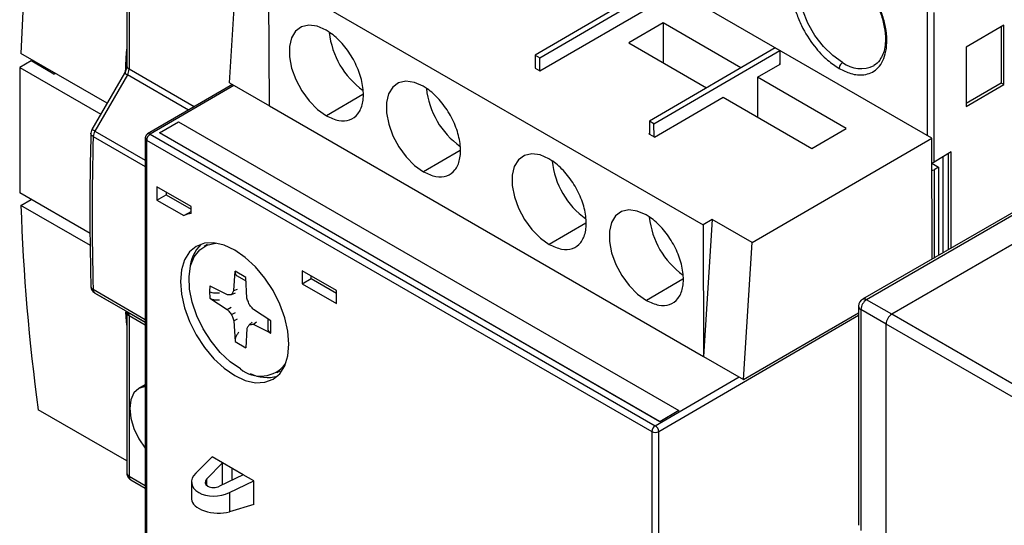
# Model space of a CAD drawing. Header units: millimetres. Extents: x 0 to 432, y 0 to 279.
# Tile 13 of 17: x 319 to 380, y 190 to 221. Entities that reach past the tile are written whole.
import ezdxf

# ---------------------------------------------------------------- set-up
doc = ezdxf.new("R2010")
doc.units = ezdxf.units.MM

msp = doc.modelspace()

# ---------------------------------------------------------------- linework, layer by layer
for p, q in [((375.134, 214.043), (343.315, 232.413)), ((325.329, 228.445), (325.329, 218.515)), ((325.476, 228.241), (325.476, 218.311)), ((331.678, 217.471), (332.213, 225.948)), ((334.122, 224.19), (360.992, 208.678)), ((334.153, 216.042), (334.122, 224.19)), ((358.373, 223.713), (350.595, 219.183)), ((350.878, 219.02), (358.656, 223.549)), ((350.881, 218.205), (358.659, 222.735)), ((374.852, 221.887), (374.852, 214.207)), ((375.276, 212.563), (375.276, 221.821)), ((358.517, 221.176), (356.396, 219.941)), ((363.329, 218.399), (358.517, 221.176)), ((358.517, 221.176), (358.527, 218.711)), ((379.589, 221.029), (377.256, 219.682)), ((379.426, 220.935), (379.426, 217.449)), ((379.589, 217.355), (379.589, 221.029)), ((356.396, 219.941), (361.207, 217.164)), ((365.444, 219.631), (357.666, 215.101)), ((357.949, 214.938), (365.727, 219.467)), ((365.444, 219.631), (365.727, 219.467)), ((365.727, 219.467), (365.73, 218.653)), ((377.256, 219.682), (377.256, 216.008)), ((319.414, 218.82), (318.707, 218.412)), ((324.11, 216.2), (318.785, 219.274)), ((320.829, 218.004), (319.414, 218.82)), ((350.595, 219.183), (350.878, 219.02)), ((350.595, 219.183), (350.598, 218.369)), ((350.881, 218.205), (350.878, 219.02)), ((318.707, 218.412), (318.707, 210.655)), ((318.707, 218.412), (323.718, 215.52)), ((320.475, 218.208), (320.475, 218.298)), ((329.509, 215.982), (325.476, 218.311)), ((350.598, 218.369), (350.881, 218.205)), ((364.351, 217.809), (365.765, 218.632)), ((365.73, 218.653), (365.765, 218.632)), ((365.73, 218.612), (365.73, 218.653)), ((320.829, 218.004), (320.907, 218.049)), ((325.189, 218.068), (323.177, 214.583)), ((325.372, 217.962), (323.36, 214.477)), ((329.157, 215.777), (325.372, 217.962)), ((369.831, 214.645), (364.351, 217.809)), ((364.351, 217.809), (364.36, 215.343)), ((331.873, 217.359), (326.624, 214.302)), ((331.961, 217.308), (326.774, 214.287)), ((331.678, 217.471), (334.153, 216.042)), ((379.426, 217.449), (377.256, 216.196)), ((377.256, 216.008), (379.589, 217.355)), ((379.589, 217.355), (379.426, 217.449)), ((339.941, 216.742), (337.683, 215.427)), ((357.987, 214.103), (362.23, 216.573)), ((362.23, 216.573), (367.71, 213.41)), ((334.153, 216.042), (361.023, 200.531)), ((327.348, 214.368), (328.53, 215.056)), ((328.53, 215.056), (359.494, 197.18)), ((357.666, 215.101), (357.669, 214.287)), ((357.949, 214.938), (357.666, 215.101)), ((323.36, 214.477), (326.475, 212.678)), ((357.952, 214.123), (357.949, 214.938)), ((367.71, 213.41), (369.831, 214.645)), ((323.256, 214.142), (326.475, 212.284)), ((326.475, 214.043), (326.475, 178.044)), ((326.563, 213.921), (357.817, 195.878)), ((326.563, 213.921), (326.563, 177.922)), ((326.774, 214.287), (358.029, 196.245)), ((358.312, 196.498), (327.348, 214.374)), ((358.312, 196.492), (327.348, 214.368)), ((357.669, 214.327), (357.634, 214.307)), ((357.669, 214.287), (357.634, 214.307)), ((357.669, 214.287), (357.952, 214.123)), ((357.987, 214.103), (357.952, 214.123)), ((364.033, 207.579), (375.134, 214.043)), ((375.163, 206.558), (375.134, 214.043)), ((345.951, 213.272), (343.694, 211.957)), ((376.336, 213.186), (375.276, 212.563)), ((375.82, 212.883), (375.82, 206.937)), ((376.174, 207.142), (376.174, 213.091)), ((376.336, 207.236), (376.336, 213.186)), ((375.14, 212.493), (375.559, 212.252)), ((375.559, 212.252), (375.276, 212.088)), ((375.276, 212.088), (375.276, 206.623)), ((375.559, 212.252), (375.559, 206.787)), ((329.321, 209.805), (327.2, 211.03)), ((327.2, 211.03), (327.2, 210.213)), ((382.837, 210.988), (370.852, 204.069)), ((382.983, 210.904), (371.104, 204.046)), ((323.068, 208.137), (318.707, 210.655)), ((318.785, 209.884), (319.414, 210.247)), ((327.2, 210.213), (327.765, 210.54)), ((327.2, 210.213), (328.868, 209.25)), ((327.765, 210.703), (327.765, 210.54)), ((327.765, 210.54), (329.321, 209.642)), ((323.078, 207.406), (318.785, 209.884)), ((329.321, 209.388), (329.321, 209.805)), ((384.539, 210.006), (372.659, 203.148)), ((328.868, 209.25), (329.321, 209.511)), ((361.558, 209.008), (360.992, 208.678)), ((361.558, 209.008), (361.023, 200.531)), ((364.033, 207.579), (361.558, 209.008)), ((353.729, 208.782), (351.472, 207.467)), ((360.992, 208.678), (361.023, 200.531)), ((330.324, 207.456), (330.112, 207.333)), ((363.498, 199.102), (364.033, 207.579)), ((331.958, 204.606), (332.032, 205.805)), ((332.691, 205.425), (332.032, 205.805)), ((332.172, 205.514), (332.704, 205.204)), ((332.765, 204.141), (332.691, 205.425)), ((338.301, 204.621), (336.189, 205.84)), ((336.189, 205.84), (336.189, 205.024)), ((336.189, 205.024), (336.75, 205.353)), ((336.75, 205.353), (336.75, 205.516)), ((336.75, 205.353), (338.301, 204.457)), ((359.74, 205.312), (357.482, 203.997)), ((330.475, 204.906), (330.446, 204.542)), ((330.475, 204.906), (331.55, 204.37)), ((331.958, 204.606), (332.19, 204.694)), ((336.189, 205.024), (338.301, 203.804)), ((326.475, 202.808), (323.256, 204.666)), ((323.36, 204.45), (325.372, 203.288)), ((326.475, 202.652), (323.36, 204.45)), ((330.446, 204.542), (330.475, 204.145)), ((330.475, 204.145), (331.55, 203.439)), ((331.819, 204.376), (332.051, 204.464)), ((338.301, 203.804), (338.301, 204.621)), ((331.55, 203.439), (331.782, 203.573)), ((370.609, 203.678), (370.604, 203.638)), ((370.604, 203.638), (370.604, 190.08)), ((372.659, 203.148), (371.104, 204.046)), ((325.329, 203.264), (325.329, 193.334)), ((325.372, 203.288), (326.475, 202.651)), ((325.476, 203.059), (325.476, 193.129)), ((325.476, 203.059), (326.475, 202.482)), ((331.819, 203.123), (332.051, 203.257)), ((331.958, 202.732), (332.19, 202.866)), ((334.248, 202.728), (333.173, 203.433)), ((358.242, 195.878), (370.604, 203.077)), ((363.498, 199.102), (370.604, 203.24)), ((372.306, 202.535), (370.75, 203.433)), ((370.75, 203.433), (370.75, 189.756)), ((383.054, 197.147), (372.659, 203.148)), ((331.958, 202.732), (332.032, 201.448)), ((332.765, 202.266), (332.691, 201.067)), ((333.096, 202.654), (332.904, 202.496)), ((333.365, 202.659), (333.173, 202.502)), ((334.248, 201.967), (333.173, 202.502)), ((334.064, 202.849), (334.066, 202.233)), ((334.248, 201.967), (334.248, 202.728)), ((372.306, 188.858), (372.306, 202.535)), ((382.7, 196.535), (372.306, 202.535)), ((332.032, 201.448), (332.691, 201.067)), ((361.023, 200.531), (363.498, 199.102)), ((334.611, 199.539), (334.823, 199.661)), ((358.029, 196.245), (363.215, 199.265)), ((326.475, 198.784), (326.074, 198.553)), ((325.329, 194.071), (319.854, 197.232)), ((359.494, 197.18), (358.312, 196.492)), ((357.817, 195.878), (357.817, 159.879)), ((358.242, 159.879), (358.242, 195.878)), ((330.617, 194.318), (329.599, 193.304)), ((330.276, 192.959), (331.265, 193.944)), ((331.265, 193.944), (330.617, 194.318)), ((332.538, 193.209), (331.265, 193.944)), ((331.265, 192.588), (331.265, 193.944)), ((325.476, 193.129), (326.475, 192.552)), ((332.538, 193.209), (331.077, 192.497)), ((331.831, 193.617), (331.831, 192.864)), ((333.186, 192.835), (332.538, 193.209)), ((325.579, 192.901), (326.475, 192.383)), ((329.341, 192.755), (329.341, 191.703)), ((330.276, 192.548), (330.276, 192.959)), ((331.682, 192.101), (333.186, 192.835)), ((333.186, 191.365), (333.186, 192.835)), ((331.682, 192.101), (331.682, 190.923)), ((333.186, 191.365), (331.682, 190.923))]:
    msp.add_line(p, q)
at = {"flags": 128}
for points in [[(369.617, 218.725), (369.008, 219.155), (368.43, 219.723), (367.911, 220.399), (367.477, 221.15), (367.151, 221.937), (366.949, 222.722), (366.88, 223.465), (366.949, 224.129), (367.151, 224.68), (367.477, 225.091), (367.694, 225.244)], [(337.663, 220.723), (337.114, 220.964), (336.596, 221.036), (336.142, 220.937), (335.776, 220.671), (335.521, 220.254), (335.391, 219.711), (335.393, 219.073), (335.528, 218.377), (335.788, 217.663), (336.157, 216.973), (336.614, 216.347), (337.133, 215.822), (337.683, 215.427)], [(325.248, 218.034), (325.299, 219.015), (325.329, 219.544)], [(325.189, 218.068), (325.195, 218.064), (325.218, 218.051), (325.256, 218.029), (325.308, 217.999), (325.372, 217.962)], [(343.674, 217.253), (343.124, 217.494), (342.607, 217.567), (342.152, 217.467), (341.787, 217.201), (341.531, 216.785), (341.401, 216.242), (341.404, 215.603), (341.538, 214.907), (341.798, 214.193), (342.167, 213.503), (342.625, 212.877), (343.143, 212.352), (343.694, 211.957)], [(323.36, 214.477), (323.296, 214.514), (323.244, 214.544), (323.206, 214.566), (323.183, 214.579), (323.177, 214.583)], [(351.452, 212.763), (350.902, 213.004), (350.385, 213.076), (349.93, 212.977), (349.565, 212.711), (349.309, 212.295), (349.179, 211.751), (349.182, 211.113), (349.317, 210.417), (349.576, 209.703), (349.945, 209.013), (350.403, 208.387), (350.922, 207.862), (351.472, 207.467)], [(357.462, 209.293), (356.913, 209.534), (356.395, 209.607), (355.941, 209.507), (355.575, 209.241), (355.32, 208.825), (355.19, 208.282), (355.192, 207.643), (355.327, 206.947), (355.587, 206.233), (355.956, 205.543), (356.413, 204.917), (356.932, 204.392), (357.482, 203.997)], [(335.367, 201.293), (335.302, 202.087), (335.111, 202.925), (334.801, 203.775), (334.383, 204.604), (333.874, 205.38), (333.293, 206.073), (332.663, 206.658), (332.008, 207.111), (331.353, 207.414), (330.723, 207.557), (330.142, 207.534), (329.633, 207.346), (329.215, 206.999), (328.905, 206.508), (328.714, 205.89), (328.649, 205.171), (328.714, 204.377), (328.905, 203.539), (329.215, 202.689), (329.633, 201.861), (330.142, 201.084), (330.723, 200.391), (331.353, 199.806), (332.008, 199.354), (332.663, 199.05), (333.293, 198.907), (333.874, 198.93), (334.383, 199.118), (334.801, 199.465), (335.111, 199.956), (335.302, 200.574), (335.367, 201.293)], [(332.361, 199.762), (331.721, 200.207), (331.107, 200.784), (330.544, 201.47), (330.055, 202.236), (329.661, 203.051), (329.378, 203.883), (329.216, 204.696), (329.184, 205.457), (329.281, 206.135), (329.505, 206.704), (329.845, 207.138), (330.289, 207.421), (330.817, 207.54), (330.846, 207.542)], [(325.329, 202.473), (325.299, 202.968), (325.28, 203.301)], [(326.475, 198.676), (326.47, 198.675), (326.074, 198.553), (325.771, 198.272), (325.58, 197.85), (325.515, 197.317), (325.58, 196.709), (325.771, 196.067), (326.074, 195.435), (326.47, 194.856), (326.475, 194.85)]]:
    msp.add_lwpolyline(points, dxfattribs=at)
for centre, radius, start, end in [((480.068, 213.841), 161.375, 173.12448, 178.07078), ((342.892, 221.114), 5.058, 185.97027, 234.41157), ((370.744, 220.251), 1.897, 233.55784, 295.60618), ((325.579, 218.54), 0.251, 185.69477, 245.62614), ((324.755, 218.335), 0.721, 328.8558, 358.04354), ((348.902, 217.644), 5.058, 185.97027, 234.41158), ((323.987, 214.1), 0.732, 148.99835, 176.72496), ((492.892, 209.404), 169.702, 178.40019, 181.59981), ((326.622, 214.056), 0.148, 184.8608, 246.32557), ((327.024, 213.899), 0.461, 122.76194, 177.38195), ((326.687, 214.173), 0.143, 52.64724, 116.03582), ((356.681, 213.154), 5.058, 185.97027, 234.41157), ((375.086, 212.434), 0.395, 278.17917, 298.77356), ((441.019, 213.841), 122.297, 181.8544, 187.80544), ((329.788, 207.042), 2.392, 101.26604, 112.62459), ((362.691, 209.684), 5.058, 185.97028, 234.41156), ((331.601, 205.801), 2.366, 134.80972, 176.55279), ((323.501, 204.651), 0.245, 176.37554, 234.80113), ((371.091, 203.64), 0.487, 113.87184, 180.30902), ((370.953, 203.793), 0.294, 59.18637, 101.20109), ((370.854, 203.663), 0.251, 185.69454, 245.62528), ((371.518, 203.399), 0.768, 122.60556, 177.39431), ((325.579, 203.289), 0.252, 185.74533, 245.62171), ((325.225, 203.084), 0.252, 354.37951, 54.30297), ((373.074, 202.5), 0.768, 122.60556, 177.39431), ((333.611, 201.269), 1.958, 230.33234, 322.26021), ((334.029, 201.594), 2.366, 243.44001, 285.18671), ((358.278, 195.857), 0.461, 122.76194, 177.38195), ((357.779, 195.855), 0.463, 2.86404, 57.42493), ((358.029, 196.287), 0.461, 242.60958, 297.39042), ((325.579, 193.358), 0.251, 185.69477, 245.62614), ((325.721, 193.102), 0.246, 173.70141, 234.98616)]:
    msp.add_arc(centre, radius, start, end)
for centre, major_axis, ratio, start_param, end_param in [((375.064, 212.686), (0.3, 0.002), 0.582304, 4.965764, 5.493348), ((330.841, 192.842), (1.497, 0.144), 0.631511, 2.485709, 5.246674), ((330.754, 192.781), (0.576, 0.055), 0.631511, 2.485709, 5.246674), ((330.841, 191.617), (1.499, -0.118), 0.517192, 3.182404, 5.348285)]:
    msp.add_ellipse(centre, major_axis=major_axis, ratio=ratio, start_param=start_param, end_param=end_param)
for points, knots in [([(368.572, 225.512), (368.287, 225.546), (367.663, 225.621), (367.037, 225.236), (366.664, 224.666), (366.484, 224.073), (366.436, 223.363), (366.527, 222.579), (366.745, 221.78), (367.152, 220.799), (367.8, 219.765), (368.632, 218.87), (369.167, 218.517), (369.407, 218.358)], [0, 0, 0, 0, 0.1087163, 0.2383367, 0.3102139, 0.3851602, 0.4615996, 0.537758, 0.6118992, 0.6825495, 0.8090379, 0.9144533, 1, 1, 1, 1]), ([(369.407, 218.358), (369.647, 218.24), (370.182, 217.975), (371.014, 217.909), (371.662, 218.195), (372.069, 218.707), (372.287, 219.254), (372.378, 219.933), (372.33, 220.699), (372.149, 221.5), (371.776, 222.501), (371.151, 223.607), (370.527, 224.253), (370.242, 224.548)], [0, 0, 0, 0, 0.085547, 0.190962, 0.317451, 0.388101, 0.462242, 0.5384, 0.61484, 0.689786, 0.761663, 0.891284, 1, 1, 1, 1]), ([(371.438, 222.935), (371.471, 222.883), (371.669, 222.574), (371.93, 221.953), (372.188, 221.116), (372.305, 220.179), (372.229, 219.431), (372.035, 219.086), (371.971, 218.973)], [0, 0, 0, 0, 0.037295, 0.219327, 0.401047, 0.586687, 0.863807, 1, 1, 1, 1]), ([(337.683, 215.427), (337.942, 215.307), (338.458, 215.067), (339.144, 215.127), (339.665, 215.497), (339.96, 216.164), (339.998, 217.045), (339.774, 218.042), (339.313, 219.043), (338.668, 219.933), (338.082, 220.466), (337.744, 220.673), (337.663, 220.723)], [0, 0, 0, 0, 0.107372, 0.214745, 0.322117, 0.42949, 0.536862, 0.644235, 0.751607, 0.85898, 0.966352, 1, 1, 1, 1]), ([(369.617, 218.725), (369.587, 218.703), (369.525, 218.657), (369.455, 218.55), (369.414, 218.445), (369.409, 218.386), (369.407, 218.358)], [0, 0, 0, 0, 0.270371, 0.562402, 0.789625, 1, 1, 1, 1]), ([(371.971, 218.973), (371.955, 218.938), (371.861, 218.733), (371.698, 218.627), (371.562, 218.539)], [0, 0, 0, 0, 0.168721, 1, 1, 1, 1]), ([(325.329, 218.515), (325.327, 218.483), (325.324, 218.418), (325.297, 218.306), (325.253, 218.187), (325.21, 218.108), (325.189, 218.068)], [0, 0, 0, 0, 0.238973, 0.488253, 0.743499, 1, 1, 1, 1]), ([(343.694, 211.957), (343.952, 211.837), (344.469, 211.598), (345.155, 211.657), (345.675, 212.027), (345.971, 212.694), (346.009, 213.575), (345.785, 214.572), (345.323, 215.573), (344.678, 216.463), (344.092, 216.996), (343.754, 217.204), (343.674, 217.253)], [0, 0, 0, 0, 0.107372, 0.214745, 0.322117, 0.42949, 0.536862, 0.644235, 0.751607, 0.85898, 0.966352, 1, 1, 1, 1]), ([(323.178, 214.582), (323.166, 214.56), (323.126, 214.487), (323.116, 214.404), (323.11, 214.346)], [0, 0, 0, 0, 0.301379, 1, 1, 1, 1]), ([(323.11, 214.345), (323.079, 212.898), (323.011, 209.701), (323.075, 206.58), (323.11, 204.871)], [0, 0, 0, 0, 0.452474, 1, 1, 1, 1]), ([(323.256, 214.142), (323.216, 214.17), (323.155, 214.213), (323.119, 214.285), (323.106, 214.324), (323.11, 214.345), (323.111, 214.346)], [0, 0, 0, 0, 0.4694532, 0.7221635, 0.9802443, 1, 1, 1, 1]), ([(326.515, 214.193), (326.515, 214.192), (326.511, 214.184), (326.501, 214.165), (326.487, 214.128), (326.476, 214.085), (326.477, 214.055), (326.478, 214.043)], [0, 0, 0, 0, 0.020451, 0.170583, 0.409862, 0.783352, 1, 1, 1, 1]), ([(326.625, 214.301), (326.622, 214.3), (326.605, 214.293), (326.583, 214.274), (326.559, 214.252), (326.545, 214.235), (326.535, 214.223), (326.529, 214.215), (326.525, 214.208), (326.522, 214.204), (326.52, 214.201), (326.519, 214.198), (326.517, 214.196), (326.516, 214.194), (326.515, 214.193)], [0, 0, 0, 0, 0.059525, 0.353553, 0.549596, 0.683918, 0.777343, 0.84286, 0.888991, 0.921546, 0.94454, 0.960794, 0.972273, 1, 1, 1, 1]), ([(351.472, 207.467), (351.73, 207.347), (352.247, 207.107), (352.933, 207.167), (353.453, 207.537), (353.749, 208.204), (353.787, 209.085), (353.563, 210.082), (353.102, 211.083), (352.456, 211.973), (351.87, 212.506), (351.532, 212.713), (351.452, 212.763)], [0, 0, 0, 0, 0.107373, 0.214745, 0.322117, 0.42949, 0.536862, 0.644235, 0.751607, 0.85898, 0.966352, 1, 1, 1, 1]), ([(357.482, 203.997), (357.741, 203.878), (358.257, 203.638), (358.943, 203.697), (359.464, 204.067), (359.759, 204.734), (359.797, 205.615), (359.573, 206.612), (359.112, 207.613), (358.467, 208.503), (357.881, 209.036), (357.543, 209.244), (357.462, 209.293)], [0, 0, 0, 0, 0.107373, 0.214745, 0.322117, 0.42949, 0.536862, 0.644235, 0.751607, 0.85898, 0.966352, 1, 1, 1, 1]), ([(332.032, 205.805), (332.034, 205.753), (332.038, 205.648), (332.098, 205.548), (332.163, 205.526), (332.187, 205.518)], [0, 0, 0, 0, 0.38605, 0.772422, 1, 1, 1, 1]), ([(323.11, 204.871), (323.113, 204.852), (323.117, 204.812), (323.156, 204.739), (323.217, 204.695), (323.256, 204.666)], [0, 0, 0, 0, 0.254029, 0.515071, 1, 1, 1, 1]), ([(323.116, 204.868), (323.115, 204.852), (323.11, 204.804), (323.134, 204.722), (323.175, 204.63), (323.244, 204.534), (323.308, 204.487), (323.346, 204.459)], [0, 0, 0, 0, 0.098142, 0.29083, 0.511422, 0.714122, 1, 1, 1, 1]), ([(331.061, 204.458), (331.001, 204.45), (330.88, 204.433), (330.705, 204.45), (330.556, 204.487), (330.482, 204.524), (330.446, 204.542)], [0, 0, 0, 0, 0.275214, 0.561172, 0.784787, 1, 1, 1, 1]), ([(330.475, 204.145), (330.529, 204.116), (330.638, 204.057), (330.844, 204.024), (330.989, 204.03), (331.058, 204.045), (331.062, 204.046)], [0, 0, 0, 0, 0.329303, 0.658879, 0.980849, 1, 1, 1, 1]), ([(331.55, 204.37), (331.58, 204.371), (331.64, 204.373), (331.729, 204.375), (331.789, 204.376), (331.819, 204.376)], [0, 0, 0, 0, 0.33671, 0.668345, 1, 1, 1, 1]), ([(331.819, 204.376), (331.834, 204.402), (331.865, 204.454), (331.912, 204.531), (331.943, 204.581), (331.958, 204.606)], [0, 0, 0, 0, 0.340078, 0.670035, 1, 1, 1, 1]), ([(332.904, 203.75), (332.889, 203.794), (332.858, 203.881), (332.811, 204.012), (332.78, 204.098), (332.765, 204.141)], [0, 0, 0, 0, 0.340077, 0.670035, 1, 1, 1, 1]), ([(333.173, 203.433), (333.143, 203.469), (333.083, 203.54), (332.994, 203.645), (332.934, 203.715), (332.904, 203.75)], [0, 0, 0, 0, 0.336709, 0.668345, 1, 1, 1, 1]), ([(331.55, 203.439), (331.58, 203.403), (331.64, 203.333), (331.729, 203.227), (331.789, 203.158), (331.819, 203.123)], [0, 0, 0, 0, 0.3367082, 0.6683458, 1, 1, 1, 1]), ([(331.819, 203.123), (331.834, 203.079), (331.865, 202.991), (331.912, 202.861), (331.943, 202.775), (331.958, 202.732)], [0, 0, 0, 0, 0.3400815, 0.670035, 1, 1, 1, 1]), ([(332.904, 202.496), (332.889, 202.47), (332.858, 202.418), (332.811, 202.342), (332.78, 202.291), (332.765, 202.266)], [0, 0, 0, 0, 0.3400815, 0.6700351, 1, 1, 1, 1]), ([(333.173, 202.502), (333.143, 202.501), (333.083, 202.499), (332.994, 202.497), (332.934, 202.497), (332.904, 202.496)], [0, 0, 0, 0, 0.3367078, 0.6683462, 1, 1, 1, 1]), ([(332.264, 202.033), (332.222, 201.982), (332.138, 201.882), (332.059, 201.697), (332.03, 201.549), (332.031, 201.47), (332.032, 201.448)], [0, 0, 0, 0, 0.292889, 0.585485, 0.885541, 1, 1, 1, 1]), ([(334.076, 202.244), (334.071, 202.231), (334.054, 202.177), (334.094, 202.088), (334.167, 202.01), (334.231, 201.976), (334.248, 201.967)], [0, 0, 0, 0, 0.123522, 0.486201, 0.858126, 1, 1, 1, 1]), ([(325.336, 193.331), (325.334, 193.314), (325.328, 193.262), (325.352, 193.177), (325.392, 193.081), (325.455, 192.999), (325.517, 192.935), (325.565, 192.914), (325.582, 192.907)], [0, 0, 0, 0, 0.101729, 0.297906, 0.498353, 0.698792, 0.894971, 1, 1, 1, 1])]:
    msp.add_open_spline(points, degree=3, knots=knots)

doc.saveas('drawing.dxf')
